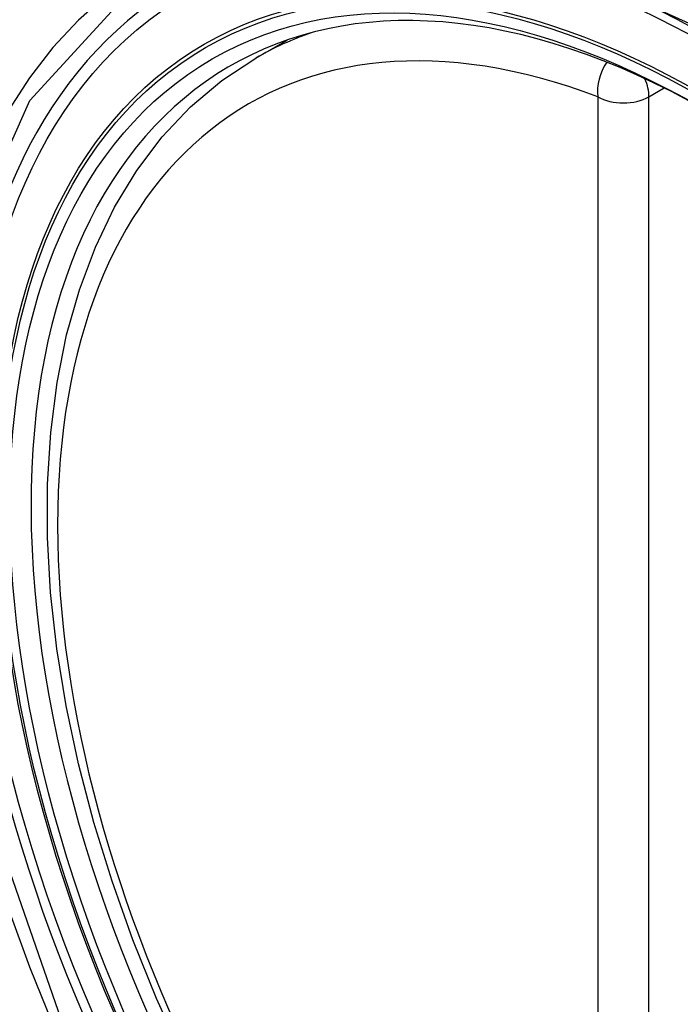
# Model space of a CAD drawing. Header units: inches. Extents: x 532.4 to 626.5, y 208.9 to 290.2.
# Tile 25 of 122: x 553.197 to 553.413, y 270.334 to 270.656. Entities that reach past the tile are written whole.
import ezdxf

# ---------------------------------------------------------------- set-up
doc = ezdxf.new("R2010")
doc.units = ezdxf.units.IN
doc.header["$MEASUREMENT"] = 0
doc.layers.add('Visible Edges(ANSI)', color=7, linetype='Continuous', lineweight=25)
doc.layers.add('Visible Tangent Edges(ANSI)', color=7, linetype='Continuous', lineweight=25)

msp = doc.modelspace()

# ---------------------------------------------------------------- linework, layer by layer
at = {"layer": 'Visible Edges(ANSI)'}
msp.add_line((553.27457, 270.64379), (553.28484, 270.64973), dxfattribs=at)
at = {"layer": 'Visible Edges(ANSI)', "flags": 128}
msp.add_lwpolyline([(553.25071, 270.31705), (553.24213, 270.33604), (553.23439, 270.3552), (553.22753, 270.37443), (553.22159, 270.39367), (553.21658, 270.41281), (553.21255, 270.43179), (553.20949, 270.45051), (553.20744, 270.46891), (553.20641, 270.48688), (553.20642, 270.50437), (553.20746, 270.5213), (553.20954, 270.53759), (553.21267, 270.55318), (553.21685, 270.56799), (553.22208, 270.58196), (553.22835, 270.59501), (553.23565, 270.60706), (553.24396, 270.61805), (553.25326, 270.62788), (553.26348, 270.63649), (553.27457, 270.64379)], dxfattribs=at)
at = {"layer": 'Visible Edges(ANSI)'}
msp.add_ellipse((553.42027, 270.36651), major_axis=(-0.15994, 0.27703), ratio=0.57735, dxfattribs=at)
msp.add_ellipse((553.42375, 270.36852), major_axis=(0.15748, -0.27276), ratio=0.57735, start_param=2.363977, end_param=7.060801, dxfattribs=at)
at = {"layer": 'Visible Tangent Edges(ANSI)'}
for p, q in [((553.40322, 270.63115), (553.40821, 270.63403)), ((553.38652, 270.63115), (553.38652, 270.14647)), ((553.40322, 270.14647), (553.40322, 270.63115))]:
    msp.add_line(p, q, dxfattribs=at)
at = {"layer": 'Visible Tangent Edges(ANSI)', "flags": 128}
for points in [[(553.21088, 270.3293), (553.18674, 270.39837), (553.1733, 270.46596), (553.17115, 270.52903), (553.1804, 270.58446), (553.20069, 270.62991), (553.23095, 270.66312), (553.2699, 270.68259), (553.31586, 270.68756), (553.36653, 270.67779), (553.41965, 270.65374)], [(553.22557, 270.66425), (553.21654, 270.65626), (553.20818, 270.64729), (553.20052, 270.63737), (553.19358, 270.62653), (553.1874, 270.61479), (553.18199, 270.60219), (553.17739, 270.58878), (553.17361, 270.57463), (553.17066, 270.55979), (553.16854, 270.5443), (553.16727, 270.52819), (553.16685, 270.5115), (553.16727, 270.49429), (553.16856, 270.47664), (553.17069, 270.45864), (553.17366, 270.44034), (553.17744, 270.42179), (553.18204, 270.40305), (553.18743, 270.3842), (553.19361, 270.36527), (553.20055, 270.34635), (553.20821, 270.32755)]]:
    msp.add_lwpolyline(points, dxfattribs=at)
at = {"layer": 'Visible Tangent Edges(ANSI)'}
for centre, major_axis, ratio, start_param, end_param in [((553.42276, 270.36794), (-0.17318, 0.29996), 0.57735, 5.05527, 10.652693), ((553.42271, 270.36791), (-0.15059, 0.26083), 0.57735, 5.66855, 8.468616), ((553.43106, 270.37274), (-0.1565, 0.27106), 0.57735, 6.171189, 6.283185), ((553.39487, 270.63597), (-0.00418, -0.01105), 0.667065, 4.356432, 5.396522), ((553.39487, 270.63597), (0.00591, -0.01023), 0.57735, 0.785398, 1.348991), ((553.39487, 270.63597), (-0.01181, 0), 0.57735, 0.785398, 2.356194)]:
    msp.add_ellipse(centre, major_axis=major_axis, ratio=ratio, start_param=start_param, end_param=end_param, dxfattribs=at)
for centre, major_axis in [((553.42335, 270.36828), (0.17111, -0.29637)), ((553.42038, 270.36657), (-0.1627, 0.2818)), ((553.42027, 270.36651), (0.1621, -0.28076))]:
    msp.add_ellipse(centre, major_axis=major_axis, ratio=0.57735, dxfattribs=at)

doc.saveas('drawing.dxf')
